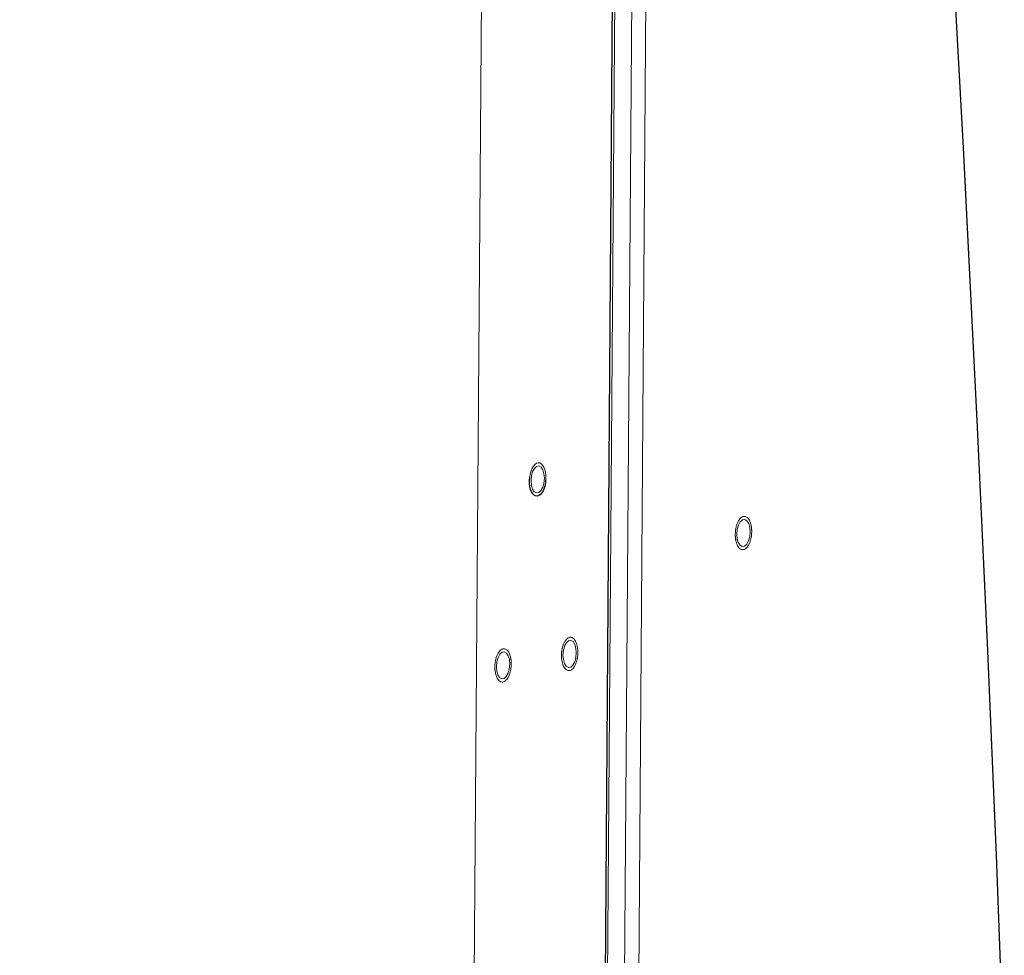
# Model space of a CAD drawing. Header units: millimetres. Extents: x -1472 to 1442, y -78 to 2620.
# Tile 86 of 102: x 783 to 1000, y 880 to 1087. Entities that reach past the tile are written whole.
import ezdxf

# ---------------------------------------------------------------- set-up
doc = ezdxf.new("R2010")
doc.units = ezdxf.units.MM

msp = doc.modelspace()

# ---------------------------------------------------------------- linework, layer by layer
at = {"color": 144, "linetype": 'Continuous', "lineweight": 18}
for p, q in [((920.42, 1429.84), (911.04, 158.96)), ((923.54, 1424.56), (914.21, 160.94)), ((887.15, 1420.33), (877.79, 152.18)), ((907.28, 157.03), (916.55, 1413.24))]:
    msp.add_line(p, q, dxfattribs=at)
at = {"color": 7, "linetype": 'Continuous', "lineweight": 25}
msp.add_line((916.02, 1413.15), (906.74, 156.81), dxfattribs=at)
at = {"color": 7, "linetype": 'Continuous', "lineweight": 25, "flags": 128}
msp.add_lwpolyline([(958.04, 1632.94), (960.72, 1580.84), (963.62, 1528.05), (966.69, 1474.75), (969.87, 1421.1), (973.11, 1367.25), (976.38, 1313.35), (980.28, 1248.82), (984.07, 1184.66), (987.7, 1121.11), (991.1, 1058.38), (994.22, 996.65), (996.43, 948.99), (998.4, 902.14), (1000.11, 856.2)], dxfattribs=at)
at = {"color": 144, "linetype": 'Continuous', "lineweight": 18, "flags": 128}
for points in [[(898.63, 985.37), (898.55, 986.37), (898.3, 987.22), (897.91, 987.82), (897.44, 988.1), (896.92, 988.01), (896.44, 987.57), (896.05, 986.84), (895.78, 985.9), (895.69, 984.86), (895.77, 983.86), (896.02, 983), (896.4, 982.4), (896.88, 982.13), (897.39, 982.22), (897.87, 982.65), (898.27, 983.39), (898.53, 984.33), (898.63, 985.37)], [(941.14, 973.03), (941.24, 974.07), (941.5, 975.01), (941.9, 975.74), (942.38, 976.18), (942.89, 976.27), (943.37, 976), (943.76, 975.4), (944.01, 974.54), (944.09, 973.54), (943.99, 972.5), (943.73, 971.56), (943.33, 970.83), (942.85, 970.39), (942.34, 970.3), (941.86, 970.57), (941.47, 971.17), (941.23, 972.03), (941.14, 973.03)], [(905.69, 946.83), (905.61, 947.83), (905.36, 948.69), (904.97, 949.29), (904.5, 949.56), (903.99, 949.47), (903.5, 949.03), (903.11, 948.3), (902.85, 947.36), (902.75, 946.32), (902.83, 945.32), (903.08, 944.46), (903.47, 943.86), (903.94, 943.59), (904.45, 943.68), (904.94, 944.12), (905.33, 944.85), (905.59, 945.79), (905.69, 946.83)], [(890.98, 944.31), (890.9, 945.32), (890.65, 946.17), (890.26, 946.77), (889.79, 947.04), (889.28, 946.95), (888.79, 946.52), (888.4, 945.78), (888.13, 944.84), (888.04, 943.81), (888.12, 942.8), (888.37, 941.95), (888.75, 941.35), (889.23, 941.07), (889.74, 941.16), (890.23, 941.6), (890.62, 942.33), (890.88, 943.27), (890.98, 944.31)]]:
    msp.add_lwpolyline(points, dxfattribs=at)
at = {"color": 7, "linetype": 'Continuous', "lineweight": 25}
for points, knots in [([(565.81, 614.81), (564.68, 612.23), (562.52, 607.33), (559.93, 600.06), (557.9, 593.41), (556.35, 587.43), (555.19, 582.16), (554.33, 577.64), (553.73, 574), (553.33, 571.19), (553.05, 569.14), (552.87, 567.67), (552.75, 566.58), (552.64, 565.65), (552.53, 564.59), (552.41, 563.38), (552.21, 561.22), (551.95, 557.86), (551.68, 553.25), (551.51, 547.99), (551.47, 542.17), (551.59, 535.85), (552, 527.21), (552.95, 516.29), (554.75, 502.99), (557.24, 489.27), (560.43, 475.13), (564.33, 460.61), (568.93, 445.76), (573.87, 431.62), (578.84, 418.71), (583.49, 407.48), (587.91, 397.41), (592.02, 388.53), (595.74, 380.82), (598.66, 374.96), (600.75, 370.87), (602.01, 368.43), (603, 366.52), (604.03, 364.58), (605.35, 362.07), (607.09, 358.84), (609.24, 354.89), (611.84, 350.23), (614.92, 344.8), (618.51, 338.62), (622.62, 331.72), (627.12, 324.4), (631.84, 316.94), (636.62, 309.59), (641.45, 302.38), (648.46, 292.16), (657.76, 279.22), (669.44, 263.9), (679.15, 251.88), (686.6, 243.04), (691.55, 237.31), (695.97, 232.32), (699.8, 228.07), (703.3, 224.27), (706.54, 220.79), (709.8, 217.36), (713.2, 213.83), (717.05, 209.9), (722.04, 204.92), (728.32, 198.84), (736.04, 191.63), (744.65, 183.94), (754.12, 175.92), (764.39, 167.73), (775.52, 159.45), (787.51, 151.26), (800.34, 143.33), (814.01, 135.9), (826.98, 129.92), (838.87, 125.38), (849.28, 122.15), (859.51, 119.73), (869.53, 118.14), (878.81, 117.44), (887.33, 117.48), (895.11, 118.12), (902.67, 119.36), (910, 121.19), (917.05, 123.6), (924.12, 126.71), (930.94, 130.47), (937.3, 134.73), (942.76, 139.01), (947.42, 143.15), (951.35, 147.02), (954.72, 150.64), (957.85, 154.26), (961.03, 158.2), (964.41, 162.71), (968.12, 168.1), (972.15, 174.48), (976.46, 182), (980.87, 190.52), (985.36, 200.15), (989.51, 210.09), (993.33, 220.18), (996.73, 230.02), (999.92, 240.08), (1002.83, 250.1), (1006.01, 261.93), (1009.29, 275.42), (1012.56, 290.41), (1015.37, 304.77), (1017.51, 316.83), (1019.14, 326.67), (1020.35, 334.41), (1021.44, 341.75), (1022.4, 348.55), (1023.21, 354.5), (1023.86, 359.44), (1024.35, 363.33), (1024.75, 366.5), (1025.07, 369.13), (1025.36, 371.58), (1025.64, 373.94), (1025.92, 376.35), (1026.2, 378.81), (1026.49, 381.35), (1026.87, 384.87), (1027.38, 389.52), (1027.99, 395.48), (1028.73, 402.9), (1029.58, 411.98), (1030.54, 422.93), (1031.51, 435.07), (1032.42, 447.45), (1033.26, 459.94), (1034.02, 472.42), (1034.75, 485.78), (1035.44, 500.03), (1036.09, 515.11), (1036.67, 531.03), (1037.19, 547.79), (1037.63, 565.51), (1038.01, 584.37), (1038.3, 604.35), (1038.49, 625.52), (1038.56, 647.76), (1038.51, 671.11), (1038.34, 695.57), (1038.04, 720.65), (1037.61, 746.31), (1037.06, 772.51), (1036.38, 799.74), (1035.56, 828), (1034.59, 857.3), (1033.49, 887.62), (1032.25, 918.89), (1030.88, 950.73), (1029.42, 982.72), (1027.73, 1017.75), (1025.8, 1055.68), (1023.62, 1096.4), (1021.3, 1138.31), (1018.83, 1181.3), (1016.25, 1225.24), (1013.68, 1268.21), (1011.14, 1310.17), (1008.65, 1351.06), (1006.29, 1390.11), (1004.05, 1427.32), (1001.94, 1462.72), (999.94, 1497.05), (998.04, 1530.28), (996.25, 1562.55), (994.57, 1593.82), (993.02, 1624.09), (991.59, 1653.22), (990.29, 1681.21), (989.12, 1708.07), (988.09, 1733.81), (987.18, 1758.44), (986.4, 1782.32), (985.73, 1805.44), (985.18, 1827.77), (984.76, 1848.97), (984.46, 1869.1), (984.28, 1888.52), (984.19, 1910.84), (984.3, 1936.37), (984.75, 1965.03), (985.58, 1993.44), (986.56, 2014.53), (987.38, 2028.42), (987.82, 2035.29), (988.3, 2042.09), (988.81, 2048.83), (989.36, 2055.35), (989.9, 2061.38), (990.41, 2066.72), (990.87, 2071.26), (991.28, 2075.02), (991.57, 2077.62), (991.76, 2079.32), (991.92, 2080.66), (992.15, 2082.62), (992.51, 2085.6), (993.15, 2090.64), (994.09, 2097.53), (995.39, 2106.01), (996.92, 2114.92), (998.73, 2124.09), (1000.8, 2133.08), (1003.06, 2141.48), (1005.41, 2149), (1007.82, 2155.66), (1010.28, 2161.57), (1012.96, 2167.21), (1015.91, 2172.6), (1019.18, 2177.67), (1021.97, 2181.48), (1023.71, 2183.45), (1024.32, 2184.14)], [0, 0, 0, 0, 0.003436, 0.006534, 0.0093, 0.01174, 0.013858, 0.015655, 0.017132, 0.018161, 0.018945, 0.019543, 0.019872, 0.020222, 0.020634, 0.021109, 0.021647, 0.023162, 0.025027, 0.026991, 0.029239, 0.031704, 0.034214, 0.039066, 0.04407, 0.049232, 0.05456, 0.060056, 0.065723, 0.07153, 0.076326, 0.080705, 0.084657, 0.088171, 0.091239, 0.093857, 0.095198, 0.096173, 0.096795, 0.097509, 0.098533, 0.09984, 0.101447, 0.103355, 0.105564, 0.108129, 0.111008, 0.114157, 0.117314, 0.120436, 0.123521, 0.126568, 0.133647, 0.140489, 0.147081, 0.150074, 0.152773, 0.155132, 0.157157, 0.158851, 0.160626, 0.162201, 0.163877, 0.165829, 0.168052, 0.171362, 0.175109, 0.17926, 0.183624, 0.188278, 0.193193, 0.198339, 0.203682, 0.209192, 0.214839, 0.218834, 0.222696, 0.226413, 0.230001, 0.233474, 0.236293, 0.239056, 0.241771, 0.244446, 0.247089, 0.249702, 0.252676, 0.255397, 0.257868, 0.260089, 0.262056, 0.263761, 0.265367, 0.267166, 0.269172, 0.271396, 0.274162, 0.277237, 0.280648, 0.284422, 0.288588, 0.292159, 0.295941, 0.299707, 0.303427, 0.307091, 0.312775, 0.318246, 0.323461, 0.328383, 0.331309, 0.334098, 0.336741, 0.339227, 0.341414, 0.343147, 0.344542, 0.345594, 0.346546, 0.347373, 0.348217, 0.349079, 0.349957, 0.350857, 0.351811, 0.353723, 0.355847, 0.358189, 0.361674, 0.365572, 0.369895, 0.374658, 0.378797, 0.383236, 0.387983, 0.393048, 0.398439, 0.404059, 0.410011, 0.416301, 0.422939, 0.430063, 0.437563, 0.445446, 0.453717, 0.462384, 0.47145, 0.48037, 0.489651, 0.499297, 0.509308, 0.519685, 0.530426, 0.541529, 0.552912, 0.564258, 0.575522, 0.590131, 0.604557, 0.618776, 0.634659, 0.650223, 0.665445, 0.680304, 0.694781, 0.708862, 0.721762, 0.734288, 0.746434, 0.758193, 0.769562, 0.780671, 0.791377, 0.801678, 0.811577, 0.821076, 0.830178, 0.838889, 0.847213, 0.855526, 0.86343, 0.870934, 0.878047, 0.884824, 0.891591, 0.901804, 0.912032, 0.922202, 0.932234, 0.934725, 0.9372, 0.939659, 0.942099, 0.94452, 0.946755, 0.948684, 0.950358, 0.951733, 0.952818, 0.953231, 0.953605, 0.954291, 0.955398, 0.956914, 0.959883, 0.963077, 0.966469, 0.970036, 0.973705, 0.977151, 0.980351, 0.983339, 0.986146, 0.988816, 0.99202, 0.995214, 0.998336, 1, 1, 1, 1]), ([(898.91, 984.56), (898.67, 982.55), (897.68, 981.17), (895.74, 981.77), (895.16, 983.65), (895.4, 985.66)], [0, 0, 0, 0, 0.5, 0.5, 1, 1, 1, 1]), ([(898.62, 983.08), (898.65, 983.15), (898.74, 983.4), (898.9, 984.04), (898.96, 984.62), (899, 985)], [0, 0, 0, 0, 0.126559, 0.445043, 1, 1, 1, 1])]:
    msp.add_open_spline(points, degree=3, knots=knots, dxfattribs=at)
at = {"color": 144, "linetype": 'Continuous', "lineweight": 18}
for points, knots in [([(895.4, 985.66), (895.65, 987.67), (896.64, 989.06), (898.57, 988.45), (899.16, 986.57), (898.91, 984.56)], [0, 0, 0, 0, 0.5, 0.5, 1, 1, 1, 1]), ([(944.43, 973.59), (944.43, 973.66), (944.43, 973.79), (944.42, 973.99), (944.41, 974.18), (944.39, 974.37), (944.37, 974.56), (944.34, 974.74), (944.3, 974.98), (944.24, 975.25), (944.15, 975.56), (944.04, 975.84), (943.88, 976.19), (943.64, 976.55), (943.32, 976.83), (942.98, 976.97), (942.64, 976.98), (942.3, 976.85), (941.96, 976.6), (941.64, 976.21), (941.4, 975.77), (941.23, 975.36), (941.11, 975.04), (941.02, 974.7), (940.94, 974.36), (940.88, 974.01), (940.84, 973.67), (940.81, 973.32), (940.81, 973.09), (940.81, 972.97)], [0, 0, 0, 0, 0.017277, 0.03443, 0.05151, 0.068566, 0.085649, 0.10281, 0.120098, 0.152252, 0.184451, 0.217289, 0.250174, 0.315809, 0.38008, 0.440024, 0.500014, 0.559959, 0.619949, 0.68422, 0.749855, 0.782693, 0.815578, 0.847732, 0.879931, 0.910075, 0.939954, 0.969839, 1, 1, 1, 1]), ([(940.81, 972.97), (940.81, 972.91), (940.81, 972.78), (940.81, 972.58), (940.82, 972.39), (940.84, 972.2), (940.86, 972.01), (940.89, 971.83), (940.93, 971.59), (940.99, 971.32), (941.08, 971.01), (941.19, 970.72), (941.36, 970.38), (941.59, 970.02), (941.91, 969.74), (942.25, 969.6), (942.59, 969.59), (942.93, 969.71), (943.27, 969.97), (943.59, 970.36), (943.84, 970.8), (944.01, 971.21), (944.12, 971.53), (944.21, 971.87), (944.29, 972.21), (944.35, 972.56), (944.39, 972.9), (944.42, 973.25), (944.42, 973.48), (944.43, 973.59)], [0, 0, 0, 0, 0.017277, 0.03443, 0.05151, 0.068566, 0.085649, 0.10281, 0.120098, 0.152252, 0.184451, 0.217289, 0.250174, 0.315809, 0.38008, 0.440024, 0.500014, 0.559959, 0.619949, 0.68422, 0.749855, 0.782693, 0.815578, 0.847732, 0.879931, 0.910075, 0.939954, 0.969839, 1, 1, 1, 1]), ([(905.88, 945.45), (905.89, 945.52), (905.92, 945.65), (905.95, 945.84), (905.98, 946.03), (906, 946.23), (906.01, 946.43), (906.02, 946.63), (906.03, 946.88), (906.03, 947.2), (906.01, 947.56), (905.96, 947.92), (905.89, 948.38), (905.74, 948.91), (905.51, 949.43), (905.24, 949.83), (904.94, 950.11), (904.62, 950.26), (904.27, 950.27), (903.91, 950.15), (903.61, 949.92), (903.38, 949.66), (903.22, 949.44), (903.07, 949.19), (902.94, 948.92), (902.82, 948.63), (902.72, 948.34), (902.63, 948.02), (902.58, 947.81), (902.56, 947.7)], [0, 0, 0, 0, 0.017277, 0.03443, 0.05151, 0.068566, 0.085649, 0.10281, 0.120098, 0.152252, 0.184451, 0.217289, 0.250174, 0.315809, 0.38008, 0.440024, 0.500014, 0.559959, 0.619949, 0.68422, 0.749855, 0.782693, 0.815578, 0.847732, 0.879931, 0.910075, 0.939954, 0.969839, 1, 1, 1, 1]), ([(891.31, 943.98), (891.31, 944.04), (891.32, 944.18), (891.32, 944.37), (891.32, 944.57), (891.31, 944.77), (891.3, 944.96), (891.28, 945.15), (891.25, 945.39), (891.21, 945.68), (891.13, 946.01), (891.04, 946.32), (890.9, 946.71), (890.69, 947.11), (890.39, 947.47), (890.06, 947.68), (889.73, 947.76), (889.39, 947.71), (889.04, 947.53), (888.7, 947.2), (888.44, 946.82), (888.25, 946.45), (888.12, 946.15), (888.01, 945.83), (887.92, 945.5), (887.84, 945.16), (887.78, 944.83), (887.74, 944.49), (887.72, 944.26), (887.71, 944.14)], [0, 0, 0, 0, 0.017277, 0.03443, 0.05151, 0.068566, 0.085649, 0.10281, 0.120098, 0.152252, 0.184451, 0.217289, 0.250174, 0.315809, 0.38008, 0.440024, 0.500014, 0.559959, 0.619949, 0.68422, 0.749855, 0.782693, 0.815578, 0.847732, 0.879931, 0.910075, 0.939954, 0.969839, 1, 1, 1, 1]), ([(902.56, 947.7), (902.55, 947.63), (902.52, 947.5), (902.49, 947.31), (902.46, 947.12), (902.44, 946.92), (902.43, 946.72), (902.42, 946.52), (902.41, 946.27), (902.41, 945.95), (902.43, 945.59), (902.47, 945.23), (902.55, 944.77), (902.7, 944.24), (902.93, 943.72), (903.2, 943.32), (903.5, 943.04), (903.82, 942.89), (904.17, 942.88), (904.53, 943), (904.83, 943.23), (905.06, 943.49), (905.22, 943.71), (905.37, 943.96), (905.5, 944.23), (905.62, 944.52), (905.72, 944.81), (905.81, 945.13), (905.86, 945.34), (905.88, 945.45)], [0, 0, 0, 0, 0.0172769, 0.0344302, 0.0515097, 0.0685658, 0.085649, 0.1028097, 0.1200975, 0.1522516, 0.1844511, 0.2172894, 0.2501741, 0.3158091, 0.3800802, 0.4400244, 0.5000144, 0.5599587, 0.6199487, 0.6842198, 0.7498548, 0.7826931, 0.8155778, 0.8477318, 0.8799314, 0.9100752, 0.9399544, 0.9698393, 1, 1, 1, 1]), ([(887.71, 944.14), (887.71, 944.07), (887.7, 943.94), (887.7, 943.74), (887.7, 943.54), (887.71, 943.35), (887.72, 943.16), (887.74, 942.97), (887.76, 942.72), (887.81, 942.43), (887.88, 942.1), (887.97, 941.79), (888.12, 941.41), (888.33, 941), (888.63, 940.65), (888.95, 940.43), (889.29, 940.35), (889.63, 940.4), (889.98, 940.59), (890.32, 940.91), (890.58, 941.3), (890.77, 941.67), (890.89, 941.97), (891.01, 942.29), (891.1, 942.62), (891.18, 942.95), (891.24, 943.29), (891.28, 943.63), (891.3, 943.86), (891.31, 943.98)], [0, 0, 0, 0, 0.017277, 0.03443, 0.05151, 0.068566, 0.085649, 0.10281, 0.120098, 0.152252, 0.184451, 0.217289, 0.250174, 0.315809, 0.38008, 0.440024, 0.500014, 0.559959, 0.619949, 0.68422, 0.749855, 0.782693, 0.815578, 0.847732, 0.879931, 0.910075, 0.939954, 0.969839, 1, 1, 1, 1])]:
    msp.add_open_spline(points, degree=3, knots=knots, dxfattribs=at)

doc.saveas('drawing.dxf')
